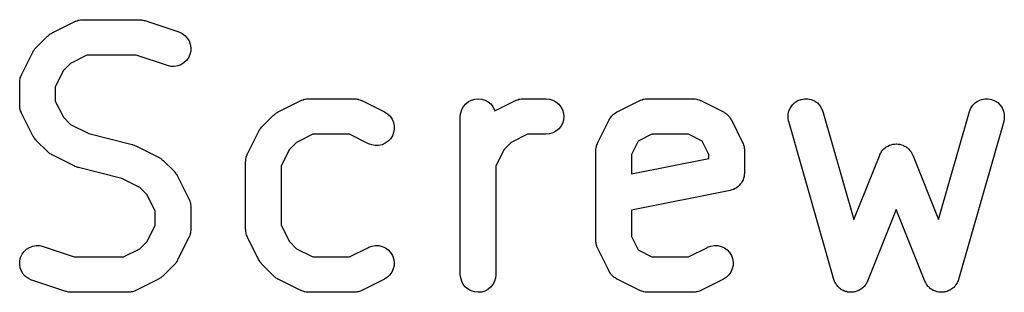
# Model space of a CAD drawing. Extents: x 2.6 to 14.6, y -8.5 to -1.5.
# Tile 1 of 109: x 3.0701 to 3.2335, y -6.0598 to -6.0145. Entities that reach past the tile are written whole.
import ezdxf

# ---------------------------------------------------------------- set-up
doc = ezdxf.new("R2010")
doc.units = 0
doc.header["$MEASUREMENT"] = 0
doc.layers.add('BLACK', color=7, linetype='CONTINUOUS')

msp = doc.modelspace()

# ---------------------------------------------------------------- linework, layer by layer
at = {"layer": 'BLACK', "linetype": 'CONTINUOUS'}
for p, q in [((3.0755, -6.01672), (3.07925, -6.01485)), ((3.07925, -6.01485), (3.07929, -6.01483)), ((3.07929, -6.01483), (3.07937, -6.0148)), ((3.07937, -6.0148), (3.07945, -6.01476)), ((3.07945, -6.01476), (3.07964, -6.0147)), ((3.07964, -6.0147), (3.07983, -6.01463)), ((3.07983, -6.01463), (3.07991, -6.01462)), ((3.07991, -6.01462), (3.08, -6.01459)), ((3.08, -6.01459), (3.0802, -6.01457)), ((3.0802, -6.01457), (3.0804, -6.01454)), ((3.0804, -6.01454), (3.08048, -6.01454)), ((3.08048, -6.01454), (3.08057, -6.01453)), ((3.08057, -6.01453), (3.08994, -6.01453)), ((3.08994, -6.01453), (3.08999, -6.01453)), ((3.08999, -6.01453), (3.09015, -6.01455)), ((3.09015, -6.01455), (3.09032, -6.01456)), ((3.09032, -6.01456), (3.09044, -6.01459)), ((3.09044, -6.01459), (3.09056, -6.0146)), ((3.09056, -6.0146), (3.09072, -6.01465)), ((3.09072, -6.01465), (3.09088, -6.01469)), ((3.09088, -6.01469), (3.0965, -6.01656)), ((3.07512, -6.01696), (3.07521, -6.01689)), ((3.07521, -6.01689), (3.07536, -6.01681)), ((3.07536, -6.01681), (3.0755, -6.01672)), ((3.0965, -6.01656), (3.09654, -6.01657)), ((3.09654, -6.01657), (3.09706, -6.01682)), ((3.09706, -6.01682), (3.09753, -6.01716)), ((3.07286, -6.01915), (3.07473, -6.01727)), ((3.07473, -6.01727), (3.07476, -6.01725)), ((3.07476, -6.01725), (3.07489, -6.01714)), ((3.07489, -6.01714), (3.07501, -6.01703)), ((3.07501, -6.01703), (3.07512, -6.01696)), ((3.09753, -6.01716), (3.09792, -6.01758)), ((3.09792, -6.01758), (3.09822, -6.01807)), ((3.09822, -6.01807), (3.09842, -6.01861)), ((3.07043, -6.02367), (3.0723, -6.01992)), ((3.0723, -6.01992), (3.07232, -6.01988)), ((3.07232, -6.01988), (3.07241, -6.01974)), ((3.07241, -6.01974), (3.07249, -6.01959)), ((3.07249, -6.01959), (3.07257, -6.0195)), ((3.07257, -6.0195), (3.07264, -6.0194)), ((3.07264, -6.0194), (3.07275, -6.01928)), ((3.07275, -6.01928), (3.07286, -6.01915)), ((3.0985, -6.01975), (3.09836, -6.02032)), ((3.09842, -6.01861), (3.09852, -6.01918)), ((3.09852, -6.01918), (3.0985, -6.01975)), ((3.07857, -6.02179), (3.07737, -6.02299)), ((3.08127, -6.02044), (3.07857, -6.02179)), ((3.08946, -6.02044), (3.08127, -6.02044)), ((3.09463, -6.02216), (3.08946, -6.02044)), ((3.09737, -6.0217), (3.09688, -6.02201)), ((3.09779, -6.02131), (3.09737, -6.0217)), ((3.09812, -6.02084), (3.09779, -6.02131)), ((3.09836, -6.02032), (3.09812, -6.02084)), ((3.07737, -6.02299), (3.07602, -6.02568)), ((3.0952, -6.02229), (3.09463, -6.02216)), ((3.09577, -6.02231), (3.0952, -6.02229)), ((3.09634, -6.02221), (3.09577, -6.02231)), ((3.09688, -6.02201), (3.09634, -6.02221)), ((3.07012, -6.02495), (3.07013, -6.02486)), ((3.07012, -6.02499), (3.07012, -6.02495)), ((3.07012, -6.02874), (3.07012, -6.02499)), ((3.07013, -6.02477), (3.07016, -6.02457)), ((3.07013, -6.02486), (3.07013, -6.02477)), ((3.07016, -6.02457), (3.07018, -6.02437)), ((3.07018, -6.02437), (3.07021, -6.02429)), ((3.07021, -6.02429), (3.07022, -6.0242)), ((3.07022, -6.0242), (3.0703, -6.02402)), ((3.0703, -6.02402), (3.07036, -6.02382)), ((3.07036, -6.02382), (3.0704, -6.02375)), ((3.0704, -6.02375), (3.07043, -6.02367)), ((3.07602, -6.02568), (3.07602, -6.02804)), ((3.07602, -6.02804), (3.07737, -6.03074)), ((3.113, -6.02984), (3.11675, -6.02797)), ((3.11675, -6.02797), (3.11678, -6.02795)), ((3.11678, -6.02795), (3.11686, -6.02792)), ((3.11686, -6.02792), (3.11694, -6.02788)), ((3.11694, -6.02788), (3.11713, -6.02782)), ((3.11713, -6.02782), (3.11732, -6.02775)), ((3.11732, -6.02775), (3.11741, -6.02774)), ((3.11741, -6.02774), (3.11749, -6.02771)), ((3.11749, -6.02771), (3.11769, -6.02769)), ((3.11769, -6.02769), (3.11789, -6.02766)), ((3.11789, -6.02766), (3.11798, -6.02767)), ((3.11798, -6.02767), (3.11807, -6.02766)), ((3.11807, -6.02766), (3.12556, -6.02766)), ((3.12556, -6.02766), (3.12561, -6.02766)), ((3.12561, -6.02766), (3.12569, -6.02767)), ((3.12569, -6.02767), (3.12578, -6.02767)), ((3.12578, -6.02767), (3.12598, -6.0277)), ((3.12598, -6.0277), (3.12618, -6.02772)), ((3.12618, -6.02772), (3.12626, -6.02775)), ((3.12626, -6.02775), (3.12635, -6.02776)), ((3.12635, -6.02776), (3.12654, -6.02784)), ((3.12654, -6.02784), (3.12673, -6.0279)), ((3.12673, -6.0279), (3.1268, -6.02794)), ((3.1268, -6.02794), (3.12689, -6.02797)), ((3.12689, -6.02797), (3.13063, -6.02984)), ((3.14412, -6.0285), (3.14457, -6.02814)), ((3.14457, -6.02814), (3.14508, -6.02787)), ((3.14508, -6.02787), (3.14563, -6.02771)), ((3.14563, -6.02771), (3.14621, -6.02766)), ((3.14621, -6.02766), (3.14678, -6.02772)), ((3.14678, -6.02772), (3.14733, -6.02789)), ((3.14733, -6.02789), (3.14784, -6.02816)), ((3.14784, -6.02816), (3.14828, -6.02853)), ((3.14897, -6.02967), (3.15237, -6.02797)), ((3.15237, -6.02797), (3.1524, -6.02795)), ((3.1524, -6.02795), (3.15248, -6.02792)), ((3.15248, -6.02792), (3.15256, -6.02788)), ((3.15256, -6.02788), (3.15275, -6.02782)), ((3.15275, -6.02782), (3.15294, -6.02775)), ((3.15294, -6.02775), (3.15303, -6.02774)), ((3.15303, -6.02774), (3.15311, -6.02771)), ((3.15311, -6.02771), (3.15331, -6.02769)), ((3.15331, -6.02769), (3.15351, -6.02766)), ((3.15351, -6.02766), (3.1536, -6.02767)), ((3.1536, -6.02767), (3.15369, -6.02766)), ((3.15369, -6.02766), (3.15744, -6.02766)), ((3.15744, -6.02766), (3.15748, -6.02766)), ((3.15748, -6.02766), (3.15805, -6.02772)), ((3.15805, -6.02772), (3.1586, -6.0279)), ((3.1586, -6.0279), (3.1591, -6.02817)), ((3.1591, -6.02817), (3.15955, -6.02854)), ((3.16924, -6.02984), (3.17299, -6.02797)), ((3.17299, -6.02797), (3.17303, -6.02795)), ((3.17303, -6.02795), (3.17311, -6.02792)), ((3.17311, -6.02792), (3.17318, -6.02788)), ((3.17318, -6.02788), (3.17338, -6.02782)), ((3.17338, -6.02782), (3.17357, -6.02775)), ((3.17357, -6.02775), (3.17365, -6.02774)), ((3.17365, -6.02774), (3.17374, -6.02771)), ((3.17374, -6.02771), (3.17394, -6.02769)), ((3.17394, -6.02769), (3.17414, -6.02766)), ((3.17414, -6.02766), (3.17422, -6.02767)), ((3.17422, -6.02767), (3.17431, -6.02766)), ((3.17431, -6.02766), (3.18181, -6.02766)), ((3.18181, -6.02766), (3.18185, -6.02766)), ((3.18185, -6.02766), (3.18194, -6.02767)), ((3.18194, -6.02767), (3.18202, -6.02767)), ((3.18202, -6.02767), (3.18222, -6.0277)), ((3.18222, -6.0277), (3.18242, -6.02772)), ((3.18242, -6.02772), (3.1825, -6.02775)), ((3.1825, -6.02775), (3.18259, -6.02776)), ((3.18259, -6.02776), (3.18278, -6.02784)), ((3.18278, -6.02784), (3.18297, -6.0279)), ((3.18297, -6.0279), (3.18305, -6.02794)), ((3.18305, -6.02794), (3.18313, -6.02797)), ((3.18313, -6.02797), (3.18688, -6.02984)), ((3.19832, -6.02868), (3.19874, -6.02828)), ((3.19874, -6.02828), (3.19923, -6.02797)), ((3.19923, -6.02797), (3.19976, -6.02777)), ((3.19976, -6.02777), (3.20033, -6.02767)), ((3.20033, -6.02767), (3.20091, -6.02768)), ((3.20091, -6.02768), (3.20147, -6.0278)), ((3.20147, -6.0278), (3.202, -6.02803)), ((3.202, -6.02803), (3.20247, -6.02836)), ((3.22826, -6.02875), (3.22867, -6.02834)), ((3.22867, -6.02834), (3.22914, -6.02801)), ((3.22914, -6.02801), (3.22968, -6.02779)), ((3.22968, -6.02779), (3.23024, -6.02767)), ((3.23024, -6.02767), (3.23082, -6.02767)), ((3.23082, -6.02767), (3.23138, -6.02778)), ((3.23138, -6.02778), (3.23192, -6.02799)), ((3.23192, -6.02799), (3.2324, -6.02831)), ((3.2324, -6.02831), (3.23281, -6.02871)), ((3.07013, -6.02882), (3.07012, -6.02874)), ((3.07012, -6.02891), (3.07013, -6.02882)), ((3.07015, -6.02911), (3.07012, -6.02891)), ((3.07017, -6.02931), (3.07015, -6.02911)), ((3.0702, -6.02939), (3.07017, -6.02931)), ((3.07021, -6.02948), (3.0702, -6.02939)), ((3.07028, -6.02967), (3.07021, -6.02948)), ((3.07034, -6.02986), (3.07028, -6.02967)), ((3.07038, -6.02994), (3.07034, -6.02986)), ((3.07041, -6.03002), (3.07038, -6.02994)), ((3.11271, -6.03001), (3.11286, -6.02993)), ((3.11286, -6.02993), (3.113, -6.02984)), ((3.13063, -6.02984), (3.13067, -6.02986)), ((3.13067, -6.02986), (3.13115, -6.03018)), ((3.1433, -6.03), (3.14347, -6.02945)), ((3.14347, -6.02945), (3.14375, -6.02894)), ((3.14375, -6.02894), (3.14412, -6.0285)), ((3.14828, -6.02853), (3.14865, -6.02898)), ((3.14865, -6.02898), (3.14892, -6.02949)), ((3.14892, -6.02949), (3.14897, -6.02967)), ((3.15955, -6.02854), (3.15991, -6.02899)), ((3.15991, -6.02899), (3.16017, -6.0295)), ((3.16017, -6.0295), (3.16034, -6.03006)), ((3.16894, -6.03003), (3.16913, -6.0299)), ((3.16913, -6.0299), (3.16918, -6.02988)), ((3.16918, -6.02988), (3.16924, -6.02984)), ((3.18688, -6.02984), (3.18691, -6.02986)), ((3.18691, -6.02986), (3.18697, -6.0299)), ((3.18697, -6.0299), (3.18703, -6.02992)), ((3.18703, -6.02992), (3.18721, -6.03005)), ((3.19763, -6.03024), (3.19775, -6.02968)), ((3.19775, -6.02968), (3.19799, -6.02915)), ((3.19799, -6.02915), (3.19832, -6.02868)), ((3.20247, -6.02836), (3.20287, -6.02878)), ((3.20287, -6.02878), (3.20318, -6.02926)), ((3.20318, -6.02926), (3.20339, -6.0298)), ((3.20339, -6.0298), (3.20852, -6.04774)), ((3.22259, -6.04774), (3.22771, -6.0298)), ((3.22771, -6.0298), (3.22772, -6.02976)), ((3.22772, -6.02976), (3.22794, -6.02923)), ((3.22794, -6.02923), (3.22826, -6.02875)), ((3.23281, -6.02871), (3.23314, -6.02919)), ((3.23314, -6.02919), (3.23337, -6.02972)), ((3.23337, -6.02972), (3.23349, -6.03028)), ((3.07043, -6.03006), (3.07041, -6.03002)), ((3.0723, -6.03381), (3.07043, -6.03006)), ((3.07737, -6.03074), (3.07857, -6.03193)), ((3.11035, -6.03227), (3.11223, -6.0304)), ((3.11223, -6.0304), (3.11226, -6.03037)), ((3.11226, -6.03037), (3.11239, -6.03027)), ((3.11239, -6.03027), (3.11251, -6.03015)), ((3.11251, -6.03015), (3.11261, -6.03009)), ((3.11261, -6.03009), (3.11271, -6.03001)), ((3.13115, -6.03018), (3.13157, -6.03058)), ((3.13157, -6.03058), (3.1319, -6.03105)), ((3.1319, -6.03105), (3.13212, -6.03158)), ((3.13212, -6.03158), (3.13225, -6.03214)), ((3.14323, -6.03057), (3.1433, -6.03)), ((3.14323, -6.03061), (3.14323, -6.03057)), ((3.14323, -6.05686), (3.14323, -6.03061)), ((3.16033, -6.0312), (3.16016, -6.03176)), ((3.16039, -6.03063), (3.16033, -6.0312)), ((3.16034, -6.03006), (3.16039, -6.03063)), ((3.16604, -6.03491), (3.16792, -6.03116)), ((3.16792, -6.03116), (3.16794, -6.03113)), ((3.16794, -6.03113), (3.16797, -6.03107)), ((3.16797, -6.03107), (3.168, -6.03102)), ((3.168, -6.03102), (3.16813, -6.03083)), ((3.16813, -6.03083), (3.16825, -6.03064)), ((3.16825, -6.03064), (3.16829, -6.0306)), ((3.16829, -6.0306), (3.16833, -6.03055)), ((3.16833, -6.03055), (3.1685, -6.03039)), ((3.1685, -6.03039), (3.16865, -6.03023)), ((3.16865, -6.03023), (3.1687, -6.0302)), ((3.1687, -6.0302), (3.16875, -6.03015)), ((3.16875, -6.03015), (3.16894, -6.03003)), ((3.18721, -6.03005), (3.1874, -6.03018)), ((3.1874, -6.03018), (3.18744, -6.03022)), ((3.18744, -6.03022), (3.1875, -6.03026)), ((3.1875, -6.03026), (3.18765, -6.03042)), ((3.18765, -6.03042), (3.18781, -6.03058)), ((3.18781, -6.03058), (3.18785, -6.03063)), ((3.18785, -6.03063), (3.18789, -6.03068)), ((3.18789, -6.03068), (3.18801, -6.03087)), ((3.18801, -6.03087), (3.18814, -6.03105)), ((3.18814, -6.03105), (3.18816, -6.03111)), ((3.18816, -6.03111), (3.1882, -6.03117)), ((3.1882, -6.03117), (3.19007, -6.03491)), ((3.19761, -6.03081), (3.19763, -6.03024)), ((3.19771, -6.03138), (3.19761, -6.03081)), ((3.19772, -6.03142), (3.19771, -6.03138)), ((3.20522, -6.05767), (3.19772, -6.03142)), ((3.23339, -6.03142), (3.22589, -6.05767)), ((3.23349, -6.03086), (3.23339, -6.03142)), ((3.23349, -6.03028), (3.23349, -6.03086)), ((3.07857, -6.03193), (3.0816, -6.03345)), ((3.10793, -6.03679), (3.1098, -6.03304)), ((3.1098, -6.03304), (3.10982, -6.033)), ((3.10982, -6.033), (3.10991, -6.03286)), ((3.10991, -6.03286), (3.10999, -6.03272)), ((3.10999, -6.03272), (3.11007, -6.03262)), ((3.11007, -6.03262), (3.11013, -6.03252)), ((3.11013, -6.03252), (3.11025, -6.0324)), ((3.11025, -6.0324), (3.11035, -6.03227)), ((3.13226, -6.03272), (3.13216, -6.03329)), ((3.13225, -6.03214), (3.13226, -6.03272)), ((3.15907, -6.03307), (3.15856, -6.03334)), ((3.15952, -6.03271), (3.15907, -6.03307)), ((3.15988, -6.03226), (3.15952, -6.03271)), ((3.16016, -6.03176), (3.15988, -6.03226)), ((3.07239, -6.03395), (3.0723, -6.03381)), ((3.07247, -6.03409), (3.07239, -6.03395)), ((3.07255, -6.03419), (3.07247, -6.03409)), ((3.07261, -6.03429), (3.07255, -6.03419)), ((3.07273, -6.03441), (3.07261, -6.03429)), ((3.07283, -6.03454), (3.07273, -6.03441)), ((3.07286, -6.03457), (3.07283, -6.03454)), ((3.07473, -6.03645), (3.07286, -6.03457)), ((3.0816, -6.03345), (3.08879, -6.03525)), ((3.11876, -6.03356), (3.11607, -6.03491)), ((3.12487, -6.03356), (3.11876, -6.03356)), ((3.12799, -6.03513), (3.12487, -6.03356)), ((3.13124, -6.03473), (3.13077, -6.03506)), ((3.13164, -6.03431), (3.13124, -6.03473)), ((3.13195, -6.03382), (3.13164, -6.03431)), ((3.13216, -6.03329), (3.13195, -6.03382)), ((3.15438, -6.03356), (3.15169, -6.03491)), ((3.15744, -6.03356), (3.15438, -6.03356)), ((3.15801, -6.03351), (3.15744, -6.03356)), ((3.15856, -6.03334), (3.15801, -6.03351)), ((3.17276, -6.03469), (3.17164, -6.03693)), ((3.17501, -6.03356), (3.17276, -6.03469)), ((3.18111, -6.03356), (3.17501, -6.03356)), ((3.18336, -6.03469), (3.18111, -6.03356)), ((3.18448, -6.03693), (3.18336, -6.03469)), ((3.07486, -6.03655), (3.07473, -6.03645)), ((3.08879, -6.03525), (3.08883, -6.03526)), ((3.08883, -6.03526), (3.08884, -6.03526)), ((3.08884, -6.03526), (3.08885, -6.03526)), ((3.08885, -6.03526), (3.08911, -6.03536)), ((3.08911, -6.03536), (3.08937, -6.03546)), ((3.08937, -6.03546), (3.08938, -6.03546)), ((3.08938, -6.03546), (3.08939, -6.03547)), ((3.08939, -6.03547), (3.09314, -6.03734)), ((3.11487, -6.03611), (3.11352, -6.03881)), ((3.11607, -6.03491), (3.11487, -6.03611)), ((3.12853, -6.03533), (3.12799, -6.03513)), ((3.1291, -6.03543), (3.12853, -6.03533)), ((3.12968, -6.03542), (3.1291, -6.03543)), ((3.13024, -6.03529), (3.12968, -6.03542)), ((3.13077, -6.03506), (3.13024, -6.03529)), ((3.15049, -6.03611), (3.14914, -6.03881)), ((3.15169, -6.03491), (3.15049, -6.03611)), ((3.16573, -6.03619), (3.16574, -6.03611)), ((3.16573, -6.03624), (3.16573, -6.03619)), ((3.16573, -6.05123), (3.16573, -6.03624)), ((3.16574, -6.03602), (3.16577, -6.03582)), ((3.16574, -6.03611), (3.16574, -6.03602)), ((3.16577, -6.03582), (3.1658, -6.03562)), ((3.1658, -6.03562), (3.16582, -6.03554)), ((3.16582, -6.03554), (3.16584, -6.03545)), ((3.16584, -6.03545), (3.16591, -6.03526)), ((3.16591, -6.03526), (3.16597, -6.03507)), ((3.16597, -6.03507), (3.16601, -6.035)), ((3.16601, -6.035), (3.16604, -6.03491)), ((3.19007, -6.03491), (3.19009, -6.03495)), ((3.19009, -6.03495), (3.19012, -6.03503)), ((3.19012, -6.03503), (3.19016, -6.03511)), ((3.19016, -6.03511), (3.19022, -6.0353)), ((3.19022, -6.0353), (3.19029, -6.03549)), ((3.19029, -6.03549), (3.1903, -6.03558)), ((3.1903, -6.03558), (3.19033, -6.03566)), ((3.19033, -6.03566), (3.19035, -6.03586)), ((3.19035, -6.03586), (3.19038, -6.03606)), ((3.19038, -6.03606), (3.19038, -6.03615)), ((3.19038, -6.03615), (3.19038, -6.03624)), ((3.19038, -6.03624), (3.19038, -6.03998)), ((3.21298, -6.03669), (3.2131, -6.03647)), ((3.2131, -6.03647), (3.21312, -6.03644)), ((3.21312, -6.03644), (3.21313, -6.03642)), ((3.21313, -6.03642), (3.2133, -6.03622)), ((3.2133, -6.03622), (3.21347, -6.03602)), ((3.21347, -6.03602), (3.21349, -6.036)), ((3.21349, -6.036), (3.21351, -6.03598)), ((3.21351, -6.03598), (3.21371, -6.03582)), ((3.21371, -6.03582), (3.21391, -6.03566)), ((3.21391, -6.03566), (3.21394, -6.03564)), ((3.21394, -6.03564), (3.21396, -6.03562)), ((3.21396, -6.03562), (3.21419, -6.03551)), ((3.21419, -6.03551), (3.21442, -6.03538)), ((3.21442, -6.03538), (3.21445, -6.03537)), ((3.21445, -6.03537), (3.21448, -6.03536)), ((3.21448, -6.03536), (3.21472, -6.03529)), ((3.21472, -6.03529), (3.21497, -6.03522)), ((3.21497, -6.03522), (3.215, -6.03521)), ((3.215, -6.03521), (3.21503, -6.0352)), ((3.21503, -6.0352), (3.21529, -6.03518)), ((3.21529, -6.03518), (3.21554, -6.03516)), ((3.21554, -6.03516), (3.21557, -6.03516)), ((3.21557, -6.03516), (3.2156, -6.03516)), ((3.2156, -6.03516), (3.21586, -6.03519)), ((3.21586, -6.03519), (3.21612, -6.03521)), ((3.21612, -6.03521), (3.21615, -6.03522)), ((3.21615, -6.03522), (3.21618, -6.03522)), ((3.21618, -6.03522), (3.21642, -6.0353)), ((3.21642, -6.0353), (3.21667, -6.03538)), ((3.21667, -6.03538), (3.2167, -6.03539)), ((3.2167, -6.03539), (3.21673, -6.0354)), ((3.21673, -6.0354), (3.21695, -6.03552)), ((3.21695, -6.03552), (3.21718, -6.03564)), ((3.21718, -6.03564), (3.2172, -6.03566)), ((3.2172, -6.03566), (3.21723, -6.03568)), ((3.21723, -6.03568), (3.21743, -6.03584)), ((3.21743, -6.03584), (3.21763, -6.03601)), ((3.21763, -6.03601), (3.21765, -6.03603)), ((3.21765, -6.03603), (3.21767, -6.03605)), ((3.21767, -6.03605), (3.21783, -6.03625)), ((3.21783, -6.03625), (3.218, -6.03645)), ((3.218, -6.03645), (3.21801, -6.03648)), ((3.21801, -6.03648), (3.21803, -6.0365)), ((3.21803, -6.0365), (3.21815, -6.03673)), ((3.07498, -6.03667), (3.07486, -6.03655)), ((3.07508, -6.03674), (3.07498, -6.03667)), ((3.07518, -6.03681), (3.07508, -6.03674)), ((3.07532, -6.03689), (3.07518, -6.03681)), ((3.07546, -6.03698), (3.07532, -6.03689)), ((3.0755, -6.037), (3.07546, -6.03698)), ((3.07925, -6.03888), (3.0755, -6.037)), ((3.09314, -6.03734), (3.09318, -6.03736)), ((3.09318, -6.03736), (3.09332, -6.03745)), ((3.09332, -6.03745), (3.09346, -6.03753)), ((3.09346, -6.03753), (3.09356, -6.03761)), ((3.09356, -6.03761), (3.09366, -6.03768)), ((3.09366, -6.03768), (3.09378, -6.03779)), ((3.09378, -6.03779), (3.09391, -6.0379)), ((3.09391, -6.0379), (3.09578, -6.03977)), ((3.10761, -6.03807), (3.10762, -6.03798)), ((3.10761, -6.03811), (3.10761, -6.03807)), ((3.10761, -6.04936), (3.10761, -6.03811)), ((3.10762, -6.0379), (3.10766, -6.0377)), ((3.10762, -6.03798), (3.10762, -6.0379)), ((3.10766, -6.0377), (3.10768, -6.0375)), ((3.10768, -6.0375), (3.1077, -6.03741)), ((3.1077, -6.03741), (3.10772, -6.03733)), ((3.10772, -6.03733), (3.10779, -6.03714)), ((3.10779, -6.03714), (3.10785, -6.03695)), ((3.10785, -6.03695), (3.10789, -6.03687)), ((3.10789, -6.03687), (3.10793, -6.03679)), ((3.17164, -6.03693), (3.17164, -6.04013)), ((3.17164, -6.04013), (3.18448, -6.03756)), ((3.18448, -6.03756), (3.18448, -6.03693)), ((3.20852, -6.04774), (3.21281, -6.03701)), ((3.21281, -6.03701), (3.21283, -6.03698)), ((3.21283, -6.03698), (3.21284, -6.03695)), ((3.21284, -6.03695), (3.21285, -6.03692)), ((3.21285, -6.03692), (3.21298, -6.03669)), ((3.21815, -6.03673), (3.21827, -6.03696)), ((3.21827, -6.03696), (3.21828, -6.03699)), ((3.21828, -6.03699), (3.21829, -6.03701)), ((3.21829, -6.03701), (3.22259, -6.04774)), ((3.07926, -6.03888), (3.07925, -6.03888)), ((3.07927, -6.03889), (3.07926, -6.03888)), ((3.07953, -6.03898), (3.07927, -6.03889)), ((3.07979, -6.03908), (3.07953, -6.03898)), ((3.0798, -6.03908), (3.07979, -6.03908)), ((3.07981, -6.03909), (3.0798, -6.03908)), ((3.07985, -6.0391), (3.07981, -6.03909)), ((3.08704, -6.0409), (3.07985, -6.0391)), ((3.09578, -6.03977), (3.09581, -6.0398)), ((3.11352, -6.03881), (3.11352, -6.04866)), ((3.14914, -6.03881), (3.14914, -6.05686)), ((3.09007, -6.04241), (3.08704, -6.0409)), ((3.09581, -6.0398), (3.09591, -6.03993)), ((3.09591, -6.03993), (3.09603, -6.04005)), ((3.09603, -6.04005), (3.09609, -6.04016)), ((3.09609, -6.04016), (3.09617, -6.04025)), ((3.09617, -6.04025), (3.09625, -6.0404)), ((3.09625, -6.0404), (3.09633, -6.04054)), ((3.09633, -6.04054), (3.09821, -6.04429)), ((3.19001, -6.04139), (3.18988, -6.04163)), ((3.19015, -6.04115), (3.19001, -6.04139)), ((3.19016, -6.04112), (3.19015, -6.04114)), ((3.19015, -6.04114), (3.19015, -6.04115)), ((3.19024, -6.04086), (3.19016, -6.04112)), ((3.19032, -6.0406), (3.19024, -6.04086)), ((3.19033, -6.04057), (3.19032, -6.04059)), ((3.19032, -6.04059), (3.19032, -6.0406)), ((3.19035, -6.0403), (3.19033, -6.04057)), ((3.19038, -6.04003), (3.19035, -6.0403)), ((3.19038, -6.03998), (3.19038, -6.04)), ((3.19038, -6.04), (3.19038, -6.04)), ((3.19038, -6.04), (3.19038, -6.04)), ((3.19038, -6.04), (3.19038, -6.04003)), ((3.09127, -6.04361), (3.09007, -6.04241)), ((3.18801, -6.04288), (3.17164, -6.04615)), ((3.18827, -6.0428), (3.18801, -6.04288)), ((3.18854, -6.04272), (3.18827, -6.0428)), ((3.18855, -6.04272), (3.18854, -6.04272)), ((3.18856, -6.04271), (3.18855, -6.04272)), ((3.18881, -6.04258), (3.18856, -6.04271)), ((3.18905, -6.04246), (3.18881, -6.04258)), ((3.18906, -6.04245), (3.18905, -6.04246)), ((3.18907, -6.04244), (3.18906, -6.04245)), ((3.18928, -6.04227), (3.18907, -6.04244)), ((3.1895, -6.04209), (3.18928, -6.04227)), ((3.18951, -6.04208), (3.1895, -6.04209)), ((3.18952, -6.04208), (3.18951, -6.04208)), ((3.18969, -6.04187), (3.18952, -6.04208)), ((3.18987, -6.04165), (3.18969, -6.04187)), ((3.18988, -6.04163), (3.18987, -6.04164)), ((3.18987, -6.04164), (3.18987, -6.04165)), ((3.09262, -6.04631), (3.09127, -6.04361)), ((3.09821, -6.04429), (3.09823, -6.04433)), ((3.09823, -6.04433), (3.09826, -6.04441)), ((3.09826, -6.04441), (3.0983, -6.04448)), ((3.0983, -6.04448), (3.09836, -6.04468)), ((3.09836, -6.04468), (3.09843, -6.04487)), ((3.09262, -6.04866), (3.09262, -6.04631)), ((3.09843, -6.04487), (3.09844, -6.04495)), ((3.09844, -6.04495), (3.09846, -6.04504)), ((3.09846, -6.04504), (3.09848, -6.04524)), ((3.09848, -6.04524), (3.09852, -6.04544)), ((3.09852, -6.04544), (3.09851, -6.04552)), ((3.09851, -6.04552), (3.09852, -6.04561)), ((3.09852, -6.04561), (3.09852, -6.04936)), ((3.17164, -6.04615), (3.17164, -6.05054)), ((3.21555, -6.04606), (3.2108, -6.05795)), ((3.22031, -6.05795), (3.21555, -6.04606)), ((3.09127, -6.05136), (3.09262, -6.04866)), ((3.09851, -6.04957), (3.09848, -6.04977)), ((3.09852, -6.0494), (3.09851, -6.04949)), ((3.09851, -6.04949), (3.09851, -6.04957)), ((3.09852, -6.04936), (3.09852, -6.0494)), ((3.10762, -6.04944), (3.10761, -6.04936)), ((3.10762, -6.04953), (3.10762, -6.04944)), ((3.10765, -6.04973), (3.10762, -6.04953)), ((3.11352, -6.04866), (3.11487, -6.05136)), ((3.09821, -6.05068), (3.09633, -6.05443)), ((3.09824, -6.0506), (3.09821, -6.05068)), ((3.09828, -6.05052), (3.09824, -6.0506)), ((3.09834, -6.05033), (3.09828, -6.05052)), ((3.09842, -6.05014), (3.09834, -6.05033)), ((3.09843, -6.05005), (3.09842, -6.05014)), ((3.09846, -6.04997), (3.09843, -6.05005)), ((3.09848, -6.04977), (3.09846, -6.04997)), ((3.10767, -6.04993), (3.10765, -6.04973)), ((3.1077, -6.05002), (3.10767, -6.04993)), ((3.10771, -6.0501), (3.1077, -6.05002)), ((3.10778, -6.05029), (3.10771, -6.0501)), ((3.10784, -6.05048), (3.10778, -6.05029)), ((3.10788, -6.05056), (3.10784, -6.05048)), ((3.10791, -6.05064), (3.10788, -6.05056)), ((3.10793, -6.05068), (3.10791, -6.05064)), ((3.1098, -6.05443), (3.10793, -6.05068)), ((3.17164, -6.05054), (3.17276, -6.05278)), ((3.07085, -6.05304), (3.07127, -6.05264)), ((3.07127, -6.05264), (3.07176, -6.05234)), ((3.07176, -6.05234), (3.0723, -6.05213)), ((3.0723, -6.05213), (3.07287, -6.05204)), ((3.07287, -6.05204), (3.07344, -6.05205)), ((3.07344, -6.05205), (3.074, -6.05218)), ((3.074, -6.05218), (3.07917, -6.0539)), ((3.08737, -6.0539), (3.09007, -6.05256)), ((3.09007, -6.05256), (3.09127, -6.05136)), ((3.11487, -6.05136), (3.11607, -6.05256)), ((3.11607, -6.05256), (3.11876, -6.0539)), ((3.12487, -6.0539), (3.12799, -6.05234)), ((3.12799, -6.05234), (3.12803, -6.05232)), ((3.12803, -6.05232), (3.12857, -6.05212)), ((3.12857, -6.05212), (3.12914, -6.05204)), ((3.12914, -6.05204), (3.12972, -6.05206)), ((3.12972, -6.05206), (3.13028, -6.05219)), ((3.13028, -6.05219), (3.1308, -6.05243)), ((3.1308, -6.05243), (3.13127, -6.05277)), ((3.13127, -6.05277), (3.13166, -6.05319)), ((3.16574, -6.05132), (3.16573, -6.05123)), ((3.16574, -6.05141), (3.16574, -6.05132)), ((3.16577, -6.05161), (3.16574, -6.05141)), ((3.16579, -6.05181), (3.16577, -6.05161)), ((3.16581, -6.05189), (3.16579, -6.05181)), ((3.16583, -6.05198), (3.16581, -6.05189)), ((3.1659, -6.05217), (3.16583, -6.05198)), ((3.16595, -6.05236), (3.1659, -6.05217)), ((3.166, -6.05244), (3.16595, -6.05236)), ((3.16603, -6.05252), (3.166, -6.05244)), ((3.16604, -6.05255), (3.16603, -6.05252)), ((3.16792, -6.0563), (3.16604, -6.05255)), ((3.17276, -6.05278), (3.17501, -6.0539)), ((3.18111, -6.0539), (3.18424, -6.05234)), ((3.18424, -6.05234), (3.18427, -6.05232)), ((3.18427, -6.05232), (3.18481, -6.05212)), ((3.18481, -6.05212), (3.18538, -6.05204)), ((3.18538, -6.05204), (3.18596, -6.05206)), ((3.18596, -6.05206), (3.18652, -6.05219)), ((3.18652, -6.05219), (3.18704, -6.05243)), ((3.18704, -6.05243), (3.18751, -6.05277)), ((3.18751, -6.05277), (3.1879, -6.05319)), ((3.07014, -6.05459), (3.07028, -6.05403)), ((3.07028, -6.05403), (3.07051, -6.0535)), ((3.07051, -6.0535), (3.07085, -6.05304)), ((3.07917, -6.0539), (3.08737, -6.0539)), ((3.09632, -6.05447), (3.09623, -6.0546)), ((3.09633, -6.05443), (3.09632, -6.05447)), ((3.10989, -6.05457), (3.1098, -6.05443)), ((3.11876, -6.0539), (3.12487, -6.0539)), ((3.13166, -6.05319), (3.13196, -6.05368)), ((3.13196, -6.05368), (3.13217, -6.05422)), ((3.13217, -6.05422), (3.13226, -6.05479)), ((3.17501, -6.0539), (3.18111, -6.0539)), ((3.1879, -6.05319), (3.18821, -6.05368)), ((3.18821, -6.05368), (3.18841, -6.05422)), ((3.18841, -6.05422), (3.1885, -6.05479)), ((3.07012, -6.05517), (3.07014, -6.05459)), ((3.07022, -6.05574), (3.07012, -6.05517)), ((3.07042, -6.05628), (3.07022, -6.05574)), ((3.09578, -6.0552), (3.09391, -6.05707)), ((3.09589, -6.05507), (3.09578, -6.0552)), ((3.096, -6.05495), (3.09589, -6.05507)), ((3.09607, -6.05485), (3.096, -6.05495)), ((3.09615, -6.05475), (3.09607, -6.05485)), ((3.09623, -6.0546), (3.09615, -6.05475)), ((3.10996, -6.05472), (3.10989, -6.05457)), ((3.11004, -6.05481), (3.10996, -6.05472)), ((3.11011, -6.05492), (3.11004, -6.05481)), ((3.11022, -6.05504), (3.11011, -6.05492)), ((3.11032, -6.05517), (3.11022, -6.05504)), ((3.11035, -6.0552), (3.11032, -6.05517)), ((3.11223, -6.05707), (3.11035, -6.0552)), ((3.13211, -6.05593), (3.13188, -6.05645)), ((3.13224, -6.05536), (3.13211, -6.05593)), ((3.13226, -6.05479), (3.13224, -6.05536)), ((3.18836, -6.05593), (3.18812, -6.05645)), ((3.18849, -6.05536), (3.18836, -6.05593)), ((3.1885, -6.05479), (3.18849, -6.05536)), ((3.07072, -6.05677), (3.07042, -6.05628)), ((3.07111, -6.05719), (3.07072, -6.05677)), ((3.07158, -6.05753), (3.07111, -6.05719)), ((3.0721, -6.05777), (3.07158, -6.05753)), ((3.09314, -6.05762), (3.08939, -6.0595)), ((3.09328, -6.05754), (3.09314, -6.05762)), ((3.09343, -6.05746), (3.09328, -6.05754)), ((3.09352, -6.05738), (3.09343, -6.05746)), ((3.09363, -6.05732), (3.09352, -6.05738)), ((3.09375, -6.0572), (3.09363, -6.05732)), ((3.09388, -6.0571), (3.09375, -6.0572)), ((3.09391, -6.05707), (3.09388, -6.0571)), ((3.11236, -6.05718), (3.11223, -6.05707)), ((3.11248, -6.05729), (3.11236, -6.05718)), ((3.11258, -6.05736), (3.11248, -6.05729)), ((3.11267, -6.05744), (3.11258, -6.05736)), ((3.11282, -6.05751), (3.11267, -6.05744)), ((3.11296, -6.05761), (3.11282, -6.05751)), ((3.113, -6.05762), (3.11296, -6.05761)), ((3.11675, -6.0595), (3.113, -6.05762)), ((3.13063, -6.05762), (3.12689, -6.0595)), ((3.13112, -6.05732), (3.13063, -6.05762)), ((3.13154, -6.05692), (3.13112, -6.05732)), ((3.13188, -6.05645), (3.13154, -6.05692)), ((3.14329, -6.05743), (3.14323, -6.05686)), ((3.14346, -6.05798), (3.14329, -6.05743)), ((3.14908, -6.05747), (3.1489, -6.05802)), ((3.14914, -6.0569), (3.14908, -6.05747)), ((3.14914, -6.05686), (3.14914, -6.0569)), ((3.16795, -6.05636), (3.16792, -6.0563)), ((3.16798, -6.05642), (3.16795, -6.05636)), ((3.16811, -6.0566), (3.16798, -6.05642)), ((3.16822, -6.05679), (3.16811, -6.0566)), ((3.16827, -6.05684), (3.16822, -6.05679)), ((3.1683, -6.05689), (3.16827, -6.05684)), ((3.16847, -6.05705), (3.1683, -6.05689)), ((3.16862, -6.05721), (3.16847, -6.05705)), ((3.16867, -6.05725), (3.16862, -6.05721)), ((3.16872, -6.05729), (3.16867, -6.05725)), ((3.16891, -6.05741), (3.16872, -6.05729)), ((3.16909, -6.05754), (3.16891, -6.05741)), ((3.16915, -6.05757), (3.16909, -6.05754)), ((3.1692, -6.05761), (3.16915, -6.05757)), ((3.16924, -6.05762), (3.1692, -6.05761)), ((3.17299, -6.0595), (3.16924, -6.05762)), ((3.18688, -6.05762), (3.18313, -6.0595)), ((3.18737, -6.05732), (3.18688, -6.05762)), ((3.18778, -6.05692), (3.18737, -6.05732)), ((3.18812, -6.05645), (3.18778, -6.05692)), ((3.20528, -6.05784), (3.20522, -6.05767)), ((3.22588, -6.05771), (3.22581, -6.05788)), ((3.22589, -6.05767), (3.22588, -6.05771)), ((3.07214, -6.05778), (3.0721, -6.05777)), ((3.07776, -6.05966), (3.07214, -6.05778)), ((3.14373, -6.05849), (3.14346, -6.05798)), ((3.14409, -6.05894), (3.14373, -6.05849)), ((3.14454, -6.05931), (3.14409, -6.05894)), ((3.14504, -6.05958), (3.14454, -6.05931)), ((3.1478, -6.05933), (3.14729, -6.0596)), ((3.14825, -6.05897), (3.1478, -6.05933)), ((3.14862, -6.05853), (3.14825, -6.05897)), ((3.1489, -6.05802), (3.14862, -6.05853)), ((3.20534, -6.05801), (3.20528, -6.05784)), ((3.20539, -6.05811), (3.20534, -6.05801)), ((3.20543, -6.0582), (3.20539, -6.05811)), ((3.20553, -6.05836), (3.20543, -6.0582)), ((3.20561, -6.05852), (3.20553, -6.05836)), ((3.20568, -6.0586), (3.20561, -6.05852)), ((3.20574, -6.05869), (3.20568, -6.0586)), ((3.20586, -6.05882), (3.20574, -6.05869)), ((3.20598, -6.05896), (3.20586, -6.05882)), ((3.20606, -6.05903), (3.20598, -6.05896)), ((3.20614, -6.0591), (3.20606, -6.05903)), ((3.20629, -6.05921), (3.20614, -6.0591)), ((3.20643, -6.05932), (3.20629, -6.05921)), ((3.20652, -6.05937), (3.20643, -6.05932)), ((3.20661, -6.05943), (3.20652, -6.05937)), ((3.2097, -6.05931), (3.20954, -6.0594)), ((3.20978, -6.05924), (3.2097, -6.05931)), ((3.20987, -6.05919), (3.20978, -6.05924)), ((3.21, -6.05906), (3.20987, -6.05919)), ((3.21014, -6.05895), (3.21, -6.05906)), ((3.21021, -6.05886), (3.21014, -6.05895)), ((3.21029, -6.05879), (3.21021, -6.05886)), ((3.21039, -6.05864), (3.21029, -6.05879)), ((3.21051, -6.0585), (3.21039, -6.05864)), ((3.21056, -6.05841), (3.21051, -6.0585)), ((3.21062, -6.05832), (3.21056, -6.05841)), ((3.21069, -6.05815), (3.21062, -6.05832)), ((3.21078, -6.05799), (3.21069, -6.05815)), ((3.2108, -6.05795), (3.21078, -6.05799)), ((3.22039, -6.05812), (3.22031, -6.05795)), ((3.22047, -6.05828), (3.22039, -6.05812)), ((3.22053, -6.05837), (3.22047, -6.05828)), ((3.22058, -6.05847), (3.22053, -6.05837)), ((3.22069, -6.05861), (3.22058, -6.05847)), ((3.22079, -6.05876), (3.22069, -6.05861)), ((3.22087, -6.05883), (3.22079, -6.05876)), ((3.22094, -6.05892), (3.22087, -6.05883)), ((3.22107, -6.05903), (3.22094, -6.05892)), ((3.2212, -6.05916), (3.22107, -6.05903)), ((3.22129, -6.05922), (3.2212, -6.05916)), ((3.22138, -6.05929), (3.22129, -6.05922)), ((3.22153, -6.05938), (3.22138, -6.05929)), ((3.22169, -6.05948), (3.22153, -6.05938)), ((3.22455, -6.05939), (3.22446, -6.05945)), ((3.22464, -6.05934), (3.22455, -6.05939)), ((3.22479, -6.05923), (3.22464, -6.05934)), ((3.22494, -6.05913), (3.22479, -6.05923)), ((3.22501, -6.05905), (3.22494, -6.05913)), ((3.2251, -6.05899), (3.22501, -6.05905)), ((3.22521, -6.05885), (3.2251, -6.05899)), ((3.22534, -6.05872), (3.22521, -6.05885)), ((3.2254, -6.05863), (3.22534, -6.05872)), ((3.22547, -6.05855), (3.2254, -6.05863)), ((3.22556, -6.05839), (3.22547, -6.05855)), ((3.22566, -6.05824), (3.22556, -6.05839)), ((3.2257, -6.05814), (3.22566, -6.05824)), ((3.22575, -6.05805), (3.2257, -6.05814)), ((3.22581, -6.05788), (3.22575, -6.05805)), ((3.07792, -6.0597), (3.07776, -6.05966)), ((3.07808, -6.05975), (3.07792, -6.0597)), ((3.0782, -6.05976), (3.07808, -6.05975)), ((3.07832, -6.05979), (3.0782, -6.05976)), ((3.07849, -6.05979), (3.07832, -6.05979)), ((3.07865, -6.05981), (3.07849, -6.05979)), ((3.0787, -6.05981), (3.07865, -6.05981)), ((3.08807, -6.05981), (3.0787, -6.05981)), ((3.08816, -6.0598), (3.08807, -6.05981)), ((3.08824, -6.05981), (3.08816, -6.0598)), ((3.08844, -6.05977), (3.08824, -6.05981)), ((3.08864, -6.05975), (3.08844, -6.05977)), ((3.08873, -6.05973), (3.08864, -6.05975)), ((3.08881, -6.05972), (3.08873, -6.05973)), ((3.089, -6.05965), (3.08881, -6.05972)), ((3.08919, -6.05959), (3.089, -6.05965)), ((3.08927, -6.05955), (3.08919, -6.05959)), ((3.08935, -6.05952), (3.08927, -6.05955)), ((3.08939, -6.0595), (3.08935, -6.05952)), ((3.11683, -6.05953), (3.11675, -6.0595)), ((3.1169, -6.05957), (3.11683, -6.05953)), ((3.11709, -6.05963), (3.1169, -6.05957)), ((3.11728, -6.0597), (3.11709, -6.05963)), ((3.11737, -6.05972), (3.11728, -6.0597)), ((3.11745, -6.05975), (3.11737, -6.05972)), ((3.11765, -6.05977), (3.11745, -6.05975)), ((3.11785, -6.0598), (3.11765, -6.05977)), ((3.11794, -6.0598), (3.11785, -6.0598)), ((3.11802, -6.05981), (3.11794, -6.0598)), ((3.11807, -6.05981), (3.11802, -6.05981)), ((3.12556, -6.05981), (3.11807, -6.05981)), ((3.12565, -6.0598), (3.12556, -6.05981)), ((3.12574, -6.05981), (3.12565, -6.0598)), ((3.12594, -6.05977), (3.12574, -6.05981)), ((3.12614, -6.05975), (3.12594, -6.05977)), ((3.12622, -6.05973), (3.12614, -6.05975)), ((3.12631, -6.05972), (3.12622, -6.05973)), ((3.1265, -6.05965), (3.12631, -6.05972)), ((3.12669, -6.05959), (3.1265, -6.05965)), ((3.12677, -6.05955), (3.12669, -6.05959)), ((3.12685, -6.05952), (3.12677, -6.05955)), ((3.12689, -6.0595), (3.12685, -6.05952)), ((3.14559, -6.05975), (3.14504, -6.05958)), ((3.14617, -6.05981), (3.14559, -6.05975)), ((3.14674, -6.05976), (3.14617, -6.05981)), ((3.14729, -6.0596), (3.14674, -6.05976)), ((3.17307, -6.05953), (3.17299, -6.0595)), ((3.17315, -6.05957), (3.17307, -6.05953)), ((3.17334, -6.05963), (3.17315, -6.05957)), ((3.17353, -6.0597), (3.17334, -6.05963)), ((3.17361, -6.05972), (3.17353, -6.0597)), ((3.17369, -6.05975), (3.17361, -6.05972)), ((3.17389, -6.05977), (3.17369, -6.05975)), ((3.17409, -6.0598), (3.17389, -6.05977)), ((3.17418, -6.0598), (3.17409, -6.0598)), ((3.17427, -6.05981), (3.17418, -6.0598)), ((3.17431, -6.05981), (3.17427, -6.05981)), ((3.18181, -6.05981), (3.17431, -6.05981)), ((3.18189, -6.0598), (3.18181, -6.05981)), ((3.18198, -6.05981), (3.18189, -6.0598)), ((3.18218, -6.05977), (3.18198, -6.05981)), ((3.18238, -6.05975), (3.18218, -6.05977)), ((3.18246, -6.05973), (3.18238, -6.05975)), ((3.18255, -6.05972), (3.18246, -6.05973)), ((3.18274, -6.05965), (3.18255, -6.05972)), ((3.18293, -6.05959), (3.18274, -6.05965)), ((3.18301, -6.05955), (3.18293, -6.05959)), ((3.18309, -6.05952), (3.18301, -6.05955)), ((3.18313, -6.0595), (3.18309, -6.05952)), ((3.20678, -6.05951), (3.20661, -6.05943)), ((3.20694, -6.05959), (3.20678, -6.05951)), ((3.20704, -6.05962), (3.20694, -6.05959)), ((3.20714, -6.05966), (3.20704, -6.05962)), ((3.20732, -6.0597), (3.20714, -6.05966)), ((3.20749, -6.05976), (3.20732, -6.0597)), ((3.2076, -6.05977), (3.20749, -6.05976)), ((3.2077, -6.05979), (3.2076, -6.05977)), ((3.20788, -6.05979), (3.2077, -6.05979)), ((3.20806, -6.05981), (3.20788, -6.05979)), ((3.20817, -6.0598), (3.20806, -6.05981)), ((3.20828, -6.0598), (3.20817, -6.0598)), ((3.20846, -6.05977), (3.20828, -6.0598)), ((3.20864, -6.05975), (3.20846, -6.05977)), ((3.20874, -6.05972), (3.20864, -6.05975)), ((3.20885, -6.0597), (3.20874, -6.05972)), ((3.20902, -6.05964), (3.20885, -6.0597)), ((3.20919, -6.05958), (3.20902, -6.05964)), ((3.20928, -6.05953), (3.20919, -6.05958)), ((3.20938, -6.05949), (3.20928, -6.05953)), ((3.20954, -6.0594), (3.20938, -6.05949)), ((3.22179, -6.05952), (3.22169, -6.05948)), ((3.22188, -6.05957), (3.22179, -6.05952)), ((3.22205, -6.05962), (3.22188, -6.05957)), ((3.22222, -6.05969), (3.22205, -6.05962)), ((3.22233, -6.05971), (3.22222, -6.05969)), ((3.22243, -6.05974), (3.22233, -6.05971)), ((3.22261, -6.05976), (3.22243, -6.05974)), ((3.22279, -6.0598), (3.22261, -6.05976)), ((3.22289, -6.0598), (3.22279, -6.0598)), ((3.223, -6.05981), (3.22289, -6.0598)), ((3.22318, -6.0598), (3.223, -6.05981)), ((3.22336, -6.05979), (3.22318, -6.0598)), ((3.22347, -6.05977), (3.22336, -6.05979)), ((3.22358, -6.05976), (3.22347, -6.05977)), ((3.22375, -6.05971), (3.22358, -6.05976)), ((3.22393, -6.05968), (3.22375, -6.05971)), ((3.22403, -6.05964), (3.22393, -6.05968)), ((3.22413, -6.05961), (3.22403, -6.05964)), ((3.22429, -6.05952), (3.22413, -6.05961)), ((3.22446, -6.05945), (3.22429, -6.05952))]:
    msp.add_line(p, q, dxfattribs=at)

doc.saveas('drawing.dxf')
